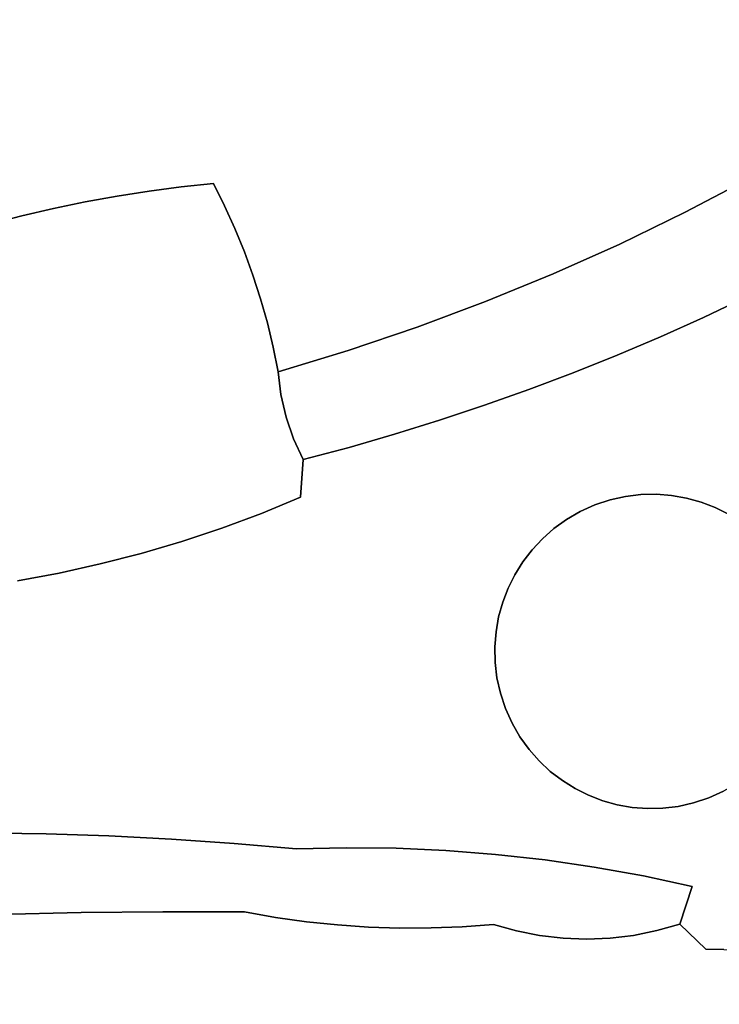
# Model space of a CAD drawing. Header units: inches. Extents: x 37.5 to 70.3, y 17.4 to 61.6.
# Tile 43 of 89: x 56 to 57.8, y 33.8 to 36.3. Entities that reach past the tile are written whole.
import ezdxf

# ---------------------------------------------------------------- set-up
doc = ezdxf.new("R2010")
doc.units = ezdxf.units.IN
doc.layers.add('SURFACES_FOR_SKETCHUP', color=7, linetype='Continuous')

msp = doc.modelspace()

# ---------------------------------------------------------------- linework, layer by layer
at = {"layer": 'SURFACES_FOR_SKETCHUP'}
for points, invisible_edges in [([(56.8002, 37.2728), (57.587, 35.7558), (56.8268, 37.2866)], 3), ([(56.8268, 37.2866), (57.7568, 35.8385), (56.8521, 37.303)], 3), ([(57.7568, 35.8385), (56.8268, 37.2866), (57.587, 35.7558)], 3), ([(58.1972, 36.6845), (56.8521, 37.303), (57.7568, 35.8385)], 11), ([(56.7723, 37.2617), (56.5349, 35.9128), (56.8002, 37.2728)], 3), ([(57.587, 35.7558), (56.8002, 37.2728), (56.5349, 35.9128)], 11), ([(56.7723, 37.2617), (56.7434, 37.2533), (56.5349, 35.9128)], 10), ([(56.202, 37.0502), (56.5349, 35.9128), (56.6834, 37.245)], 11), ([(56.7434, 37.2533), (56.7137, 37.2477), (56.5349, 35.9128)], 10), ([(56.7137, 37.2477), (56.6834, 37.245), (56.5349, 35.9128)], 10), ([(55.5902, 36.8551), (56.1205, 35.8482), (56.1282, 37.038)], 11), ([(56.1282, 37.038), (56.1205, 35.8482), (56.1493, 37.0345)], 3), ([(56.2027, 35.8652), (56.1493, 37.0345), (56.1205, 35.8482)], 3), ([(56.1493, 37.0345), (56.2853, 35.8802), (56.1689, 37.0353)], 3), ([(56.2853, 35.8802), (56.1493, 37.0345), (56.2027, 35.8652)], 3), ([(56.1689, 37.0353), (56.4514, 35.904), (56.1867, 37.0405)], 3), ([(56.4514, 35.904), (56.1689, 37.0353), (56.3682, 35.8931)], 3), ([(56.3682, 35.8931), (56.1689, 37.0353), (56.2853, 35.8802)], 3), ([(56.1867, 37.0405), (56.5349, 35.9128), (56.202, 37.0502)], 3), ([(56.5349, 35.9128), (56.1867, 37.0405), (56.4514, 35.904)], 3), ([(56.0388, 35.8291), (55.5902, 36.8551), (55.9576, 35.808)], 3), ([(56.1205, 35.8482), (55.5902, 36.8551), (56.0388, 35.8291)], 3), ([(57.7568, 35.8385), (57.9241, 35.9267), (58.1972, 36.6845)], 10), ([(56.5349, 35.9128), (56.4514, 35.904), (56.5638, 35.8549)], 2), ([(56.5638, 35.8549), (57.2398, 35.6069), (56.5349, 35.9128)], 3), ([(57.4146, 35.6786), (56.5349, 35.9128), (57.2398, 35.6069)], 3), ([(57.587, 35.7558), (56.5349, 35.9128), (57.4146, 35.6786)], 3), ([(57.9241, 35.9267), (57.7568, 35.8385), (57.9145, 35.6185)], 10), ([(56.2853, 35.8802), (56.6149, 35.7361), (56.3682, 35.8931)], 3), ([(56.3682, 35.8931), (56.5905, 35.796), (56.4514, 35.904)], 3), ([(56.5905, 35.796), (56.3682, 35.8931), (56.6149, 35.7361)], 3), ([(56.5638, 35.8549), (56.4514, 35.904), (56.5905, 35.796)], 3), ([(56.1205, 35.8482), (56.6745, 35.5518), (56.2027, 35.8652)], 3), ([(56.2027, 35.8652), (56.657, 35.614), (56.2853, 35.8802)], 3), ([(56.657, 35.614), (56.2027, 35.8652), (56.6745, 35.5518)], 3), ([(56.6371, 35.6755), (56.2853, 35.8802), (56.657, 35.614)], 3), ([(56.6149, 35.7361), (56.2853, 35.8802), (56.6371, 35.6755)], 3), ([(56.0388, 35.8291), (56.3479, 34.9552), (56.1205, 35.8482)], 3), ([(56.6897, 35.4889), (56.1205, 35.8482), (56.3479, 34.9552)], 11), ([(56.6897, 35.4889), (56.6745, 35.5518), (56.1205, 35.8482)], 10), ([(56.5905, 35.796), (57.2398, 35.6069), (56.5638, 35.8549)], 3), ([(57.7568, 35.8385), (57.587, 35.7558), (57.804, 35.5662)], 10), ([(57.804, 35.5662), (57.9145, 35.6185), (57.7568, 35.8385)], 10), ([(55.8769, 35.7848), (56.1351, 34.9045), (55.9576, 35.808)], 3), ([(55.9576, 35.808), (56.2419, 34.928), (56.0388, 35.8291)], 3), ([(56.1351, 34.9045), (56.2419, 34.928), (55.9576, 35.808)], 10), ([(56.3479, 34.9552), (56.0388, 35.8291), (56.2419, 34.928)], 3), ([(56.0275, 34.8847), (56.1351, 34.9045), (55.8769, 35.7848)], 10), ([(56.6149, 35.7361), (57.0628, 35.5407), (56.5905, 35.796)], 3), ([(57.2398, 35.6069), (56.5905, 35.796), (57.0628, 35.5407)], 3), ([(56.6371, 35.6755), (57.0628, 35.5407), (56.6149, 35.7361)], 3), ([(57.587, 35.7558), (57.4146, 35.6786), (57.5799, 35.4684)], 10), ([(57.5799, 35.4684), (57.6924, 35.5162), (57.587, 35.7558)], 10), ([(57.6924, 35.5162), (57.804, 35.5662), (57.587, 35.7558)], 10), ([(56.657, 35.614), (56.8837, 35.4803), (56.6371, 35.6755)], 3), ([(57.0628, 35.5407), (56.6371, 35.6755), (56.8837, 35.4803)], 3), ([(57.4146, 35.6786), (57.2398, 35.6069), (57.4664, 35.4229)], 10), ([(57.4664, 35.4229), (57.5799, 35.4684), (57.4146, 35.6786)], 10), ([(56.6745, 35.5518), (56.8837, 35.4803), (56.657, 35.614)], 3), ([(57.2398, 35.6069), (57.0628, 35.5407), (57.2368, 35.3387)], 10), ([(57.2368, 35.3387), (57.352, 35.3797), (57.2398, 35.6069)], 10), ([(57.352, 35.3797), (57.4664, 35.4229), (57.2398, 35.6069)], 10), ([(57.804, 35.5662), (57.8339, 35.0739), (57.9145, 35.6185)], 3), ([(57.8689, 35.0565), (57.9145, 35.6185), (57.8339, 35.0739)], 3), ([(57.6924, 35.5162), (57.7975, 35.0879), (57.804, 35.5662)], 3), ([(57.8339, 35.0739), (57.804, 35.5662), (57.7975, 35.0879)], 3), ([(56.6897, 35.4889), (56.8837, 35.4803), (56.6745, 35.5518)], 3), ([(57.0628, 35.5407), (56.8837, 35.4803), (57.0037, 35.2637)], 10), ([(57.0037, 35.2637), (57.1206, 35.3001), (57.0628, 35.5407)], 10), ([(57.1206, 35.3001), (57.2368, 35.3387), (57.0628, 35.5407)], 10), ([(57.5799, 35.4684), (57.6818, 35.1082), (57.6924, 35.5162)], 3), ([(57.7212, 35.1052), (57.6924, 35.5162), (57.6818, 35.1082)], 3), ([(57.7975, 35.0879), (57.6924, 35.5162), (57.7598, 35.0984)], 3), ([(57.7598, 35.0984), (57.6924, 35.5162), (57.7212, 35.1052)], 3), ([(56.3479, 34.9552), (56.4528, 34.9861), (56.6897, 35.4889)], 10), ([(56.7026, 35.4255), (56.6897, 35.4889), (56.4528, 34.9861)], 10), ([(56.6897, 35.4889), (56.7026, 35.4255), (56.8837, 35.4803)], 8), ([(56.7026, 35.4255), (56.7096, 35.3662), (56.8837, 35.4803)], 2), ([(56.7228, 35.3082), (56.8837, 35.4803), (56.7096, 35.3662)], 3), ([(56.8837, 35.4803), (56.7228, 35.3082), (56.886, 35.2297)], 11), ([(56.886, 35.2297), (57.0037, 35.2637), (56.8837, 35.4803)], 10), ([(57.4664, 35.4229), (57.6021, 35.1026), (57.5799, 35.4684)], 3), ([(57.642, 35.1074), (57.5799, 35.4684), (57.6021, 35.1026)], 3), ([(57.6818, 35.1082), (57.5799, 35.4684), (57.642, 35.1074)], 3), ([(56.7096, 35.3662), (56.7026, 35.4255), (56.4528, 34.9861)], 10), ([(57.352, 35.3797), (57.5227, 35.0806), (57.4664, 35.4229)], 3), ([(57.5622, 35.0937), (57.4664, 35.4229), (57.5227, 35.0806)], 3), ([(57.6021, 35.1026), (57.4664, 35.4229), (57.5622, 35.0937)], 3), ([(57.2368, 35.3387), (57.4493, 35.0432), (57.352, 35.3797)], 3), ([(57.4847, 35.0636), (57.352, 35.3797), (57.4493, 35.0432)], 3), ([(57.5227, 35.0806), (57.352, 35.3797), (57.4847, 35.0636)], 3), ([(56.4528, 34.9861), (56.5565, 35.0206), (56.7096, 35.3662)], 10), ([(56.7228, 35.3082), (56.7096, 35.3662), (56.5565, 35.0206)], 10), ([(57.2368, 35.3387), (57.1206, 35.3001), (57.3867, 34.9934)], 10), ([(57.2368, 35.3387), (57.3867, 34.9934), (57.4166, 35.0197)], 9), ([(57.2368, 35.3387), (57.4166, 35.0197), (57.4493, 35.0432)], 9), ([(56.6591, 35.0588), (56.7228, 35.3082), (56.5565, 35.0206)], 3), ([(56.6591, 35.0588), (56.7422, 35.252), (56.7228, 35.3082)], 9), ([(56.7422, 35.252), (56.886, 35.2297), (56.7228, 35.3082)], 3), ([(57.1206, 35.3001), (57.0037, 35.2637), (57.3359, 34.9334)], 10), ([(57.3359, 34.9334), (57.3598, 34.9645), (57.1206, 35.3001)], 10), ([(57.3598, 34.9645), (57.3867, 34.9934), (57.1206, 35.3001)], 10), ([(56.6591, 35.0588), (56.7676, 35.198), (56.7422, 35.252)], 9), ([(56.7676, 35.198), (56.886, 35.2297), (56.7422, 35.252)], 2), ([(57.0037, 35.2637), (56.886, 35.2297), (57.2978, 34.8652)], 10), ([(57.2978, 34.8652), (57.3152, 34.9002), (57.0037, 35.2637)], 10), ([(57.3152, 34.9002), (57.3359, 34.9334), (57.0037, 35.2637)], 10), ([(56.886, 35.2297), (56.7676, 35.198), (56.7604, 35.1006)], 8), ([(56.7604, 35.1006), (57.2978, 34.8652), (56.886, 35.2297)], 11), ([(56.6591, 35.0588), (56.7604, 35.1006), (56.7676, 35.198)], 8), ([(57.2635, 34.7131), (56.7604, 35.1006), (56.6591, 35.0588)], 9), ([(57.2635, 34.7131), (57.2666, 34.7525), (56.7604, 35.1006)], 10), ([(57.2666, 34.7525), (57.2734, 34.7911), (56.7604, 35.1006)], 10), ([(57.2734, 34.7911), (57.2839, 34.8288), (56.7604, 35.1006)], 10), ([(57.2839, 34.8288), (57.2978, 34.8652), (56.7604, 35.1006)], 10), ([(57.5622, 35.0937), (57.5227, 35.0806), (57.7975, 35.0879)], 10), ([(57.7598, 35.0984), (57.7212, 35.1052), (57.5622, 35.0937)], 10), ([(57.5622, 35.0937), (57.7212, 35.1052), (57.6021, 35.1026)], 3), ([(57.7975, 35.0879), (57.7598, 35.0984), (57.5622, 35.0937)], 10), ([(57.6818, 35.1082), (57.6021, 35.1026), (57.7212, 35.1052)], 3), ([(57.6818, 35.1082), (57.642, 35.1074), (57.6021, 35.1026)], 8), ([(57.2978, 34.8652), (57.5227, 35.0806), (57.3152, 34.9002)], 3), ([(57.2978, 34.8652), (57.8178, 34.3225), (57.5227, 35.0806)], 11), ([(57.5227, 35.0806), (57.4847, 35.0636), (57.3152, 34.9002)], 10), ([(57.8339, 35.0739), (57.7975, 35.0879), (57.5227, 35.0806)], 10), ([(57.8339, 35.0739), (57.5227, 35.0806), (57.8178, 34.3225)], 11), ([(58.0493, 34.8491), (57.8339, 35.0739), (57.8178, 34.3225)], 11), ([(57.8339, 35.0739), (58.0493, 34.8491), (57.8689, 35.0565)], 3), ([(56.5565, 35.0206), (56.7499, 34.1908), (56.6591, 35.0588)], 3), ([(57.2635, 34.7131), (56.6591, 35.0588), (57.2643, 34.6733)], 3), ([(56.6591, 35.0588), (56.879, 34.1936), (57.2643, 34.6733)], 11), ([(56.879, 34.1936), (56.6591, 35.0588), (56.7499, 34.1908)], 3), ([(57.3152, 34.9002), (57.4847, 35.0636), (57.3359, 34.9334)], 3), ([(57.3359, 34.9334), (57.4847, 35.0636), (57.3598, 34.9645)], 3), ([(57.4847, 35.0636), (57.4493, 35.0432), (57.3598, 34.9645)], 10), ([(57.3867, 34.9934), (57.3598, 34.9645), (57.4493, 35.0432)], 10), ([(57.4493, 35.0432), (57.4166, 35.0197), (57.3867, 34.9934)], 8), ([(56.4528, 34.9861), (56.5882, 34.2047), (56.5565, 35.0206)], 3), ([(56.7499, 34.1908), (56.5565, 35.0206), (56.5882, 34.2047)], 3), ([(56.3479, 34.9552), (56.4262, 34.2157), (56.4528, 34.9861)], 3), ([(56.5882, 34.2047), (56.4528, 34.9861), (56.4262, 34.2157)], 3), ([(56.2419, 34.928), (56.4262, 34.2157), (56.3479, 34.9552)], 3), ([(56.1351, 34.9045), (56.2642, 34.2239), (56.2419, 34.928)], 3), ([(56.4262, 34.2157), (56.2419, 34.928), (56.2642, 34.2239)], 3), ([(56.0275, 34.8847), (56.102, 34.2292), (56.1351, 34.9045)], 3), ([(56.2642, 34.2239), (56.1351, 34.9045), (56.102, 34.2292)], 3), ([(56.102, 34.2292), (56.0275, 34.8847), (55.9398, 34.2317)], 3), ([(57.2978, 34.8652), (57.2839, 34.8288), (57.2911, 34.554)], 10), ([(57.2911, 34.554), (57.8178, 34.3225), (57.2978, 34.8652)], 11), ([(57.8178, 34.3225), (58.0426, 34.5378), (58.0493, 34.8491)], 11), ([(57.2839, 34.8288), (57.2734, 34.7911), (57.278, 34.5935)], 10), ([(57.278, 34.5935), (57.2911, 34.554), (57.2839, 34.8288)], 10), ([(57.2734, 34.7911), (57.2666, 34.7525), (57.278, 34.5935)], 10), ([(57.2635, 34.7131), (57.2691, 34.6334), (57.2666, 34.7525)], 3), ([(57.278, 34.5935), (57.2666, 34.7525), (57.2691, 34.6334)], 3), ([(57.2635, 34.7131), (57.2643, 34.6733), (57.2691, 34.6334)], 8), ([(57.2643, 34.6733), (56.879, 34.1936), (57.2691, 34.6334)], 3), ([(57.2691, 34.6334), (56.879, 34.1936), (57.278, 34.5935)], 3), ([(57.008, 34.192), (57.278, 34.5935), (56.879, 34.1936)], 3), ([(57.278, 34.5935), (57.008, 34.192), (57.2911, 34.554)], 3), ([(57.2911, 34.554), (57.008, 34.192), (57.3082, 34.516)], 3), ([(57.2911, 34.554), (57.3082, 34.516), (57.4716, 34.3466)], 10), ([(57.5065, 34.3292), (57.2911, 34.554), (57.4716, 34.3466)], 3), ([(57.2911, 34.554), (57.5065, 34.3292), (57.8178, 34.3225)], 11), ([(58.0426, 34.5378), (57.8178, 34.3225), (58.0252, 34.5029)], 3), ([(57.1368, 34.1862), (57.3082, 34.516), (57.008, 34.192)], 3), ([(57.3082, 34.516), (57.1368, 34.1862), (57.3286, 34.4806)], 3), ([(57.4384, 34.3672), (57.3082, 34.516), (57.4072, 34.3911)], 3), ([(57.4716, 34.3466), (57.3082, 34.516), (57.4384, 34.3672)], 3), ([(57.3082, 34.516), (57.3286, 34.4806), (57.4072, 34.3911)], 10), ([(57.8178, 34.3225), (57.8557, 34.3395), (58.0252, 34.5029)], 10), ([(57.3286, 34.4806), (57.1368, 34.1862), (57.3521, 34.4479)], 3), ([(57.3784, 34.418), (57.4072, 34.3911), (57.3286, 34.4806)], 10), ([(57.3286, 34.4806), (57.3521, 34.4479), (57.3784, 34.418)], 8), ([(57.2654, 34.1761), (57.3521, 34.4479), (57.1368, 34.1862)], 3), ([(57.3784, 34.418), (57.3521, 34.4479), (57.2654, 34.1761)], 10), ([(57.4072, 34.3911), (57.3784, 34.418), (57.2654, 34.1761)], 10), ([(57.3935, 34.1618), (57.4072, 34.3911), (57.2654, 34.1761)], 3), ([(57.4072, 34.3911), (57.3935, 34.1618), (57.4384, 34.3672)], 3), ([(57.4384, 34.3672), (57.3935, 34.1618), (57.4716, 34.3466)], 3), ([(57.8557, 34.3395), (57.7743, 34.0933), (57.8912, 34.3599)], 3), ([(58.0024, 33.9166), (57.8912, 34.3599), (57.7743, 34.0933)], 11), ([(57.4716, 34.3466), (57.3935, 34.1618), (57.5065, 34.3292)], 3), ([(57.5211, 34.1432), (57.5065, 34.3292), (57.3935, 34.1618)], 3), ([(57.5065, 34.3292), (57.5211, 34.1432), (57.5429, 34.3152)], 3), ([(57.5065, 34.3292), (57.5429, 34.3152), (57.8178, 34.3225)], 10), ([(57.8178, 34.3225), (57.7743, 34.0933), (57.8557, 34.3395)], 3), ([(57.5429, 34.3152), (57.5211, 34.1432), (57.5806, 34.3047)], 3), ([(57.5806, 34.3047), (57.5211, 34.1432), (57.6193, 34.2979)], 3), ([(57.7782, 34.3093), (57.8178, 34.3225), (57.5429, 34.3152)], 10), ([(57.5429, 34.3152), (57.5806, 34.3047), (57.7782, 34.3093)], 10), ([(57.5806, 34.3047), (57.6193, 34.2979), (57.7782, 34.3093)], 10), ([(57.7782, 34.3093), (57.6193, 34.2979), (57.7384, 34.3004)], 3), ([(57.7384, 34.3004), (57.7743, 34.0933), (57.7782, 34.3093)], 3), ([(57.7782, 34.3093), (57.7743, 34.0933), (57.8178, 34.3225)], 3), ([(57.6481, 34.1204), (57.6193, 34.2979), (57.5211, 34.1432)], 3), ([(57.6586, 34.2948), (57.7384, 34.3004), (57.6193, 34.2979)], 3), ([(57.6193, 34.2979), (57.6481, 34.1204), (57.6586, 34.2948)], 3), ([(57.6586, 34.2948), (57.6481, 34.1204), (57.6984, 34.2956)], 3), ([(57.7743, 34.0933), (57.6984, 34.2956), (57.6481, 34.1204)], 3), ([(57.6586, 34.2948), (57.6984, 34.2956), (57.7384, 34.3004)], 8), ([(57.6984, 34.2956), (57.7743, 34.0933), (57.7384, 34.3004)], 3), ([(56.1927, 34.0254), (55.9398, 34.2317), (55.7723, 34.0157)], 3), ([(56.102, 34.2292), (55.9398, 34.2317), (56.1927, 34.0254)], 10), ([(56.2642, 34.2239), (56.102, 34.2292), (56.1927, 34.0254)], 10), ([(56.4038, 34.0278), (56.2642, 34.2239), (56.1927, 34.0254)], 3), ([(56.4262, 34.2157), (56.2642, 34.2239), (56.4038, 34.0278)], 10), ([(56.5882, 34.2047), (56.4262, 34.2157), (56.4038, 34.0278)], 10), ([(56.4038, 34.0278), (56.6156, 34.0275), (56.5882, 34.2047)], 10), ([(56.7499, 34.1908), (56.5882, 34.2047), (56.6156, 34.0275)], 10), ([(56.6156, 34.0275), (56.6954, 34.0132), (56.7499, 34.1908)], 10), ([(56.6954, 34.0132), (56.7755, 34.0019), (56.7499, 34.1908)], 10), ([(56.7499, 34.1908), (56.7755, 34.0019), (56.879, 34.1936)], 3), ([(56.856, 33.9935), (56.879, 34.1936), (56.7755, 34.0019)], 3), ([(56.9367, 33.988), (56.879, 34.1936), (56.856, 33.9935)], 3), ([(56.879, 34.1936), (56.9367, 33.988), (57.008, 34.192)], 3), ([(57.0175, 33.9854), (57.008, 34.192), (56.9367, 33.988)], 3), ([(57.0175, 33.9854), (57.0984, 33.9857), (57.008, 34.192)], 10), ([(57.1368, 34.1862), (57.008, 34.192), (57.0984, 33.9857)], 10), ([(57.1792, 33.989), (57.1368, 34.1862), (57.0984, 33.9857)], 3), ([(57.1368, 34.1862), (57.1792, 33.989), (57.2654, 34.1761)], 3), ([(57.26, 33.9951), (57.2654, 34.1761), (57.1792, 33.989)], 3), ([(57.26, 33.9951), (57.3193, 33.9783), (57.2654, 34.1761)], 10), ([(57.2654, 34.1761), (57.3193, 33.9783), (57.3935, 34.1618)], 3), ([(57.3795, 33.9663), (57.3935, 34.1618), (57.3193, 33.9783)], 3), ([(57.3795, 33.9663), (57.4402, 33.9592), (57.3935, 34.1618)], 10), ([(57.3935, 34.1618), (57.4402, 33.9592), (57.5211, 34.1432)], 3), ([(57.5012, 33.9569), (57.5211, 34.1432), (57.4402, 33.9592)], 3), ([(57.5012, 33.9569), (57.5622, 33.9594), (57.5211, 34.1432)], 10), ([(57.6481, 34.1204), (57.5211, 34.1432), (57.5622, 33.9594)], 10), ([(57.5622, 33.9594), (57.623, 33.9667), (57.6481, 34.1204)], 10), ([(57.623, 33.9667), (57.6831, 33.9789), (57.6481, 34.1204)], 10), ([(57.6831, 33.9789), (57.7423, 33.9959), (57.6481, 34.1204)], 10), ([(57.7743, 34.0933), (57.6481, 34.1204), (57.7423, 33.9959)], 2), ([(57.7423, 33.9959), (57.8099, 33.9309), (57.7743, 34.0933)], 2), ([(57.8564, 33.9298), (57.7743, 34.0933), (57.8099, 33.9309)], 3), ([(57.9041, 33.9268), (57.7743, 34.0933), (57.8564, 33.9298)], 3), ([(58.0024, 33.9166), (57.7743, 34.0933), (57.9041, 33.9268)], 3), ([(56.1927, 34.0254), (55.7723, 34.0157), (55.9294, 33.2552)], 10), ([(55.9294, 33.2552), (56.2604, 33.2529), (56.1927, 34.0254)], 10), ([(56.4038, 34.0278), (56.1927, 34.0254), (56.2604, 33.2529)], 10), ([(56.2604, 33.2529), (56.5913, 33.2465), (56.4038, 34.0278)], 10), ([(56.6156, 34.0275), (56.4038, 34.0278), (56.5913, 33.2465)], 10), ([(56.6954, 34.0132), (56.6156, 34.0275), (56.5913, 33.2465)], 10), ([(56.7755, 34.0019), (56.6954, 34.0132), (56.5913, 33.2465)], 10), ([(56.5913, 33.2465), (56.922, 33.236), (56.7755, 34.0019)], 10), ([(56.856, 33.9935), (56.7755, 34.0019), (56.922, 33.236)], 10), ([(56.9367, 33.988), (56.856, 33.9935), (56.922, 33.236)], 10), ([(57.0175, 33.9854), (56.9367, 33.988), (56.922, 33.236)], 10), ([(57.0984, 33.9857), (57.0175, 33.9854), (56.922, 33.236)], 10), ([(56.922, 33.236), (57.2525, 33.2215), (57.0984, 33.9857)], 10), ([(57.1792, 33.989), (57.0984, 33.9857), (57.2525, 33.2215)], 10), ([(57.3193, 33.9783), (57.26, 33.9951), (57.1792, 33.989)], 8), ([(57.3193, 33.9783), (57.1792, 33.989), (57.2525, 33.2215)], 11), ([(57.3795, 33.9663), (57.3193, 33.9783), (57.2525, 33.2215)], 10), ([(57.8099, 33.9309), (57.6831, 33.9789), (57.623, 33.9667)], 9), ([(57.8099, 33.9309), (57.7423, 33.9959), (57.6831, 33.9789)], 8), ([(57.4402, 33.9592), (57.3795, 33.9663), (57.2525, 33.2215)], 10), ([(57.2525, 33.2215), (57.5828, 33.203), (57.4402, 33.9592)], 10), ([(57.5012, 33.9569), (57.4402, 33.9592), (57.5828, 33.203)], 10), ([(57.5622, 33.9594), (57.5012, 33.9569), (57.5828, 33.203)], 10), ([(57.5622, 33.9594), (57.5828, 33.203), (57.623, 33.9667)], 3), ([(57.8099, 33.9309), (57.623, 33.9667), (57.5828, 33.203)], 11), ([(57.5828, 33.203), (57.9129, 33.1804), (57.8099, 33.9309)], 10), ([(57.8564, 33.9298), (57.8099, 33.9309), (57.9129, 33.1804)], 10)]:
    msp.add_3dface(points, dxfattribs=dict(at, invisible_edges=invisible_edges))

doc.saveas('drawing.dxf')
